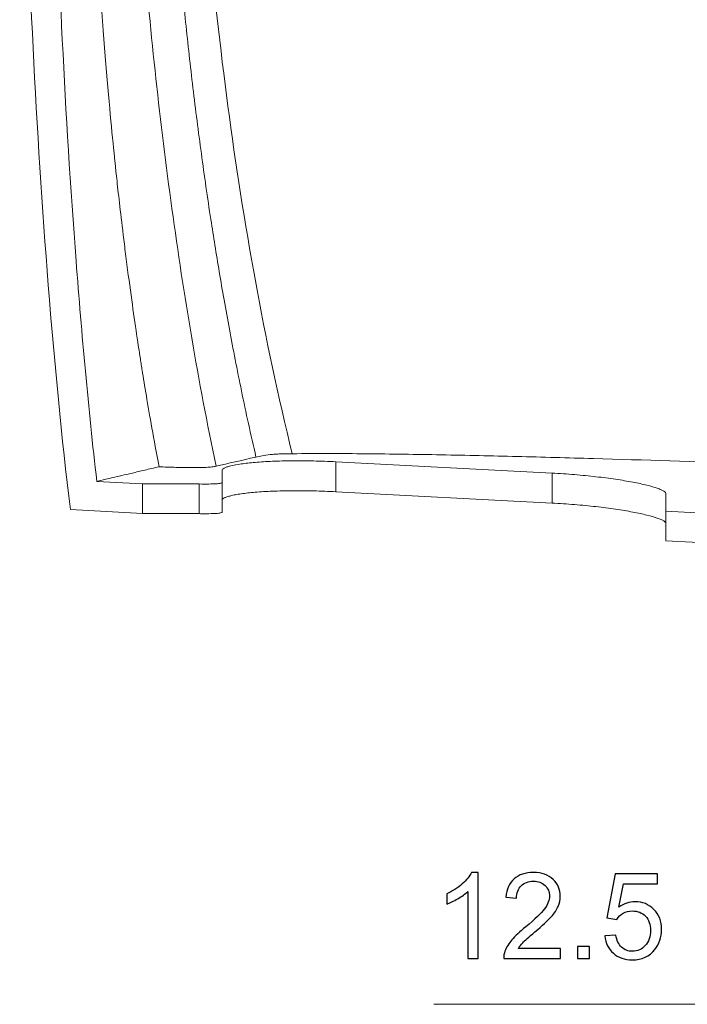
# Model space of a CAD drawing. Header units: millimetres. Extents: x -138 to 130, y -97 to 99.
# Tile 20 of 31: x -9 to 10, y -41 to -13. Entities that reach past the tile are written whole.
import ezdxf

# ---------------------------------------------------------------- set-up
doc = ezdxf.new("R2010")
doc.units = ezdxf.units.MM
doc.header["$MEASUREMENT"] = 0
doc.layers.add('layer 1', color=7, linetype='Continuous')

msp = doc.modelspace()

# ---------------------------------------------------------------- linework, layer by layer
at = {"layer": 'layer 1', "lineweight": 15}
for points, knots in [([(21.9259, 39.6422), (21.0666, 39.58), (20.2077, 39.5144), (19.3493, 39.4437), (19.3493, 39.4437), (18.491, 39.3729), (17.6331, 39.2973), (16.7766, 39.2134), (16.7766, 39.2134), (15.9201, 39.1294), (15.0646, 39.0375), (14.2113, 38.9327), (14.2113, 38.9327), (13.358, 38.8279), (12.5071, 38.7096), (11.66, 38.5708), (11.66, 38.5708), (10.813, 38.432), (9.9702, 38.272), (9.1369, 38.0766), (9.1369, 38.0766), (8.3035, 37.8812), (7.4789, 37.6503), (6.6759, 37.3615), (6.6759, 37.3615), (5.8729, 37.0726), (5.0918, 36.7244), (4.3482, 36.3101), (4.3482, 36.3101), (3.6047, 35.8959), (2.899, 35.4146), (2.2461, 34.8696), (2.2461, 34.8696), (1.5932, 34.3245), (0.9949, 33.714), (0.4543, 33.0539), (0.4543, 33.0539), (-0.0863, 32.3937), (-0.5673, 31.6838), (-1.0016, 30.9436), (-1.0016, 30.9436), (-1.1102, 30.7585), (-1.2159, 30.5716), (-1.3189, 30.3829), (-1.3189, 30.3829), (-1.422, 30.1943), (-1.5226, 30.0037), (-1.6205, 29.8125), (-1.6205, 29.8125), (-1.8161, 29.4301), (-2.0039, 29.0442), (-2.1756, 28.6524), (-2.1756, 28.6524), (-2.3473, 28.2607), (-2.5025, 27.862), (-2.6401, 27.4572), (-2.6401, 27.4572), (-2.7777, 27.0524), (-2.8977, 26.6415), (-3.0042, 26.2269), (-3.0042, 26.2269), (-3.2171, 25.3976), (-3.3758, 24.5532), (-3.5069, 23.7041), (-3.5069, 23.7041), (-3.6379, 22.8549), (-3.7397, 21.9999), (-3.8263, 21.1432), (-3.8263, 21.1432), (-3.9128, 20.2866), (-3.9827, 19.4275), (-4.0428, 18.5672), (-4.0428, 18.5672), (-4.1028, 17.707), (-4.1534, 16.8459), (-4.1968, 15.9842), (-4.1968, 15.9842), (-4.2403, 15.1224), (-4.2767, 14.2601), (-4.3084, 13.3973), (-4.3084, 13.3973), (-4.3401, 12.5345), (-4.3673, 11.6715), (-4.3894, 10.8082), (-4.3894, 10.8082), (-4.4337, 9.0818), (-4.4582, 7.3543), (-4.4608, 5.6266), (-4.4608, 5.6266), (-4.466, 2.1711), (-4.3838, -1.2855), (-4.1898, -4.7368), (-4.1898, -4.7368), (-4.0929, -6.4624), (-3.9679, -8.1858), (-3.8105, -9.9069), (-3.8105, -9.9069), (-3.6531, -11.628), (-3.4635, -13.3457), (-3.2358, -15.0582), (-3.2358, -15.0582), (-3.0081, -16.7707), (-2.7425, -18.4782), (-2.4316, -20.1765), (-2.4316, -20.1765), (-2.1206, -21.8748), (-1.7646, -23.5647), (-1.3535, -25.24)], [0, 0, 0, 0, 0.0357143, 0.0357143, 0.0357143, 0.0357143, 0.0714286, 0.0714286, 0.0714286, 0.0714286, 0.1071429, 0.1071429, 0.1071429, 0.1071429, 0.1428571, 0.1428571, 0.1428571, 0.1428571, 0.1785714, 0.1785714, 0.1785714, 0.1785714, 0.2142857, 0.2142857, 0.2142857, 0.2142857, 0.25, 0.25, 0.25, 0.25, 0.2857143, 0.2857143, 0.2857143, 0.2857143, 0.3214286, 0.3214286, 0.3214286, 0.3214286, 0.3571429, 0.3571429, 0.3571429, 0.3571429, 0.3928571, 0.3928571, 0.3928571, 0.3928571, 0.4285714, 0.4285714, 0.4285714, 0.4285714, 0.4642857, 0.4642857, 0.4642857, 0.4642857, 0.5, 0.5, 0.5, 0.5, 0.5357143, 0.5357143, 0.5357143, 0.5357143, 0.5714286, 0.5714286, 0.5714286, 0.5714286, 0.6071429, 0.6071429, 0.6071429, 0.6071429, 0.6428571, 0.6428571, 0.6428571, 0.6428571, 0.6785714, 0.6785714, 0.6785714, 0.6785714, 0.7142857, 0.7142857, 0.7142857, 0.7142857, 0.75, 0.75, 0.75, 0.75, 0.7857143, 0.7857143, 0.7857143, 0.7857143, 0.8214286, 0.8214286, 0.8214286, 0.8214286, 0.8571429, 0.8571429, 0.8571429, 0.8571429, 0.8928571, 0.8928571, 0.8928571, 0.8928571, 0.9285714, 0.9285714, 0.9285714, 0.9285714, 1, 1, 1, 1]), ([(-5.2531, -25.6233), (-5.4097, -24.8035), (-5.5302, -24.1113), (-5.6243, -23.549), (-5.6243, -23.549), (-5.6713, -23.2679), (-5.7116, -23.0193), (-5.746, -22.8032), (-5.746, -22.8032), (-5.7503, -22.7762), (-5.7545, -22.7496), (-5.7589, -22.7221), (-5.7589, -22.7221), (-5.7632, -22.6947), (-5.7676, -22.6667), (-5.7721, -22.6382), (-5.7721, -22.6382), (-5.7811, -22.5812), (-5.7904, -22.5221), (-5.7999, -22.461), (-5.7999, -22.461), (-5.8189, -22.3388), (-5.839, -22.2083), (-5.8601, -22.0696), (-5.8601, -22.0696), (-5.9443, -21.5146), (-6.0442, -20.8275), (-6.1528, -20.0069), (-6.1528, -20.0069), (-6.1663, -19.9043), (-6.1802, -19.7983), (-6.1935, -19.6956), (-6.1935, -19.6956), (-6.2068, -19.5929), (-6.2196, -19.4927), (-6.232, -19.3948), (-6.232, -19.3948), (-6.2568, -19.1991), (-6.2799, -19.0129), (-6.3014, -18.8364), (-6.3014, -18.8364), (-6.3444, -18.4835), (-6.3812, -18.169), (-6.4126, -17.8933), (-6.4126, -17.8933), (-6.444, -17.6176), (-6.4701, -17.3806), (-6.4916, -17.1824), (-6.4916, -17.1824), (-6.5023, -17.0833), (-6.5119, -16.9939), (-6.5203, -16.9143), (-6.5203, -16.9143), (-6.5245, -16.8745), (-6.5284, -16.8382), (-6.5324, -16.8002), (-6.5324, -16.8002), (-6.5364, -16.7622), (-6.5405, -16.723), (-6.5447, -16.6826), (-6.5447, -16.6826), (-6.5783, -16.3598), (-6.6186, -15.9615), (-6.6635, -15.4875), (-6.6635, -15.4875), (-6.7533, -14.5396), (-6.8621, -13.2889), (-6.9686, -11.7331), (-6.9686, -11.7331), (-6.9819, -11.5387), (-6.9952, -11.3388), (-7.008, -11.1402), (-7.008, -11.1402), (-7.0208, -10.9417), (-7.0333, -10.7429), (-7.0454, -10.5439), (-7.0454, -10.5439), (-7.0696, -10.1459), (-7.0923, -9.7471), (-7.1136, -9.3476), (-7.1136, -9.3476), (-7.1562, -8.5485), (-7.1932, -7.7462), (-7.225, -6.9411), (-7.225, -6.9411), (-7.2886, -5.3308), (-7.3314, -3.7087), (-7.3543, -2.0758), (-7.3543, -2.0758), (-7.3657, -1.2593), (-7.3722, -0.4401), (-7.3738, 0.3818), (-7.3738, 0.3818), (-7.3742, 0.5872), (-7.3743, 0.7928), (-7.3741, 0.9986), (-7.3741, 0.9986), (-7.374, 1.1015), (-7.3739, 1.2044), (-7.3736, 1.3074), (-7.3736, 1.3074), (-7.3733, 1.4104), (-7.373, 1.514), (-7.3726, 1.6161), (-7.3726, 1.6161), (-7.3709, 2.0245), (-7.3682, 2.4055), (-7.3649, 2.7591), (-7.3649, 2.7591), (-7.3583, 3.4663), (-7.3493, 4.0638), (-7.3409, 4.5517), (-7.3409, 4.5517), (-7.3324, 5.0395), (-7.3245, 5.4178), (-7.3188, 5.6865), (-7.3188, 5.6865), (-7.3174, 5.7537), (-7.3161, 5.814), (-7.315, 5.8675), (-7.315, 5.8675), (-7.3144, 5.8942), (-7.3139, 5.9192), (-7.3134, 5.9426), (-7.3134, 5.9426), (-7.3132, 5.9542), (-7.313, 5.965), (-7.3127, 5.9781), (-7.3127, 5.9781), (-7.3124, 5.9911), (-7.3121, 6.0058), (-7.3118, 6.0222), (-7.3118, 6.0222), (-7.3091, 6.1532), (-7.3041, 6.3908), (-7.2957, 6.7348), (-7.2957, 6.7348), (-7.2936, 6.8208), (-7.2913, 6.9134), (-7.2888, 7.0128), (-7.2888, 7.0128), (-7.2875, 7.0624), (-7.2861, 7.1137), (-7.2847, 7.1667), (-7.2847, 7.1667), (-7.284, 7.1932), (-7.2833, 7.2215), (-7.2826, 7.2491), (-7.2826, 7.2491), (-7.2818, 7.2767), (-7.2811, 7.3043), (-7.2803, 7.3318), (-7.2803, 7.3318), (-7.2744, 7.5522), (-7.2685, 7.7707), (-7.2624, 7.9873), (-7.2624, 7.9873), (-7.2503, 8.4206), (-7.2378, 8.8466), (-7.2251, 9.2653), (-7.2251, 9.2653), (-7.1741, 10.9399), (-7.118, 12.4967), (-7.054, 13.9352), (-7.054, 13.9352), (-6.9899, 15.3736), (-6.9182, 16.6929), (-6.8271, 17.8902), (-6.8271, 17.8902), (-6.8043, 18.1895), (-6.7802, 18.4812), (-6.7552, 18.7655), (-6.7552, 18.7655), (-6.752, 18.8011), (-6.7489, 18.8365), (-6.7457, 18.8718), (-6.7457, 18.8718), (-6.7426, 18.9071), (-6.7393, 18.9423), (-6.7368, 18.9775), (-6.7368, 18.9775), (-6.7319, 19.0479), (-6.727, 19.1178), (-6.7221, 19.1872), (-6.7221, 19.1872), (-6.7122, 19.3261), (-6.7024, 19.4631), (-6.6925, 19.5983), (-6.6925, 19.5983), (-6.6529, 20.1388), (-6.6126, 20.6493), (-6.5713, 21.1298), (-6.5713, 21.1298), (-6.53, 21.6102), (-6.4878, 22.0606), (-6.4451, 22.4811), (-6.4451, 22.4811), (-6.4238, 22.6914), (-6.4023, 22.894), (-6.3808, 23.0891), (-6.3808, 23.0891), (-6.3781, 23.1135), (-6.3754, 23.1377), (-6.3727, 23.1619), (-6.3727, 23.1619), (-6.3724, 23.1649), (-6.372, 23.1679), (-6.3717, 23.1709), (-6.3717, 23.1709), (-6.3715, 23.1724), (-6.3711, 23.176), (-6.3708, 23.179), (-6.3708, 23.179), (-6.3705, 23.182), (-6.3701, 23.185), (-6.3698, 23.188), (-6.3698, 23.188), (-6.3685, 23.1999), (-6.3671, 23.2118), (-6.3658, 23.2237), (-6.3658, 23.2237), (-6.363, 23.2476), (-6.3603, 23.2713), (-6.3575, 23.2951), (-6.3575, 23.2951), (-6.3465, 23.3901), (-6.335, 23.4844), (-6.3231, 23.5781), (-6.3231, 23.5781), (-6.2992, 23.7656), (-6.2736, 23.9505), (-6.2463, 24.133), (-6.2463, 24.133), (-6.1918, 24.4979), (-6.1306, 24.8533), (-6.0644, 25.1991), (-6.0644, 25.1991), (-5.9982, 25.5449), (-5.9269, 25.8802), (-5.8498, 26.2043), (-5.8498, 26.2043), (-5.6956, 26.8526), (-5.5167, 27.4562), (-5.3189, 28.0193), (-5.3189, 28.0193), (-5.2694, 28.16), (-5.2188, 28.2982), (-5.1672, 28.4338), (-5.1672, 28.4338), (-5.1156, 28.5695), (-5.0628, 28.7034), (-5.0095, 28.8329), (-5.0095, 28.8329), (-4.9028, 29.0918), (-4.7909, 29.3415), (-4.6759, 29.5825), (-4.6759, 29.5825), (-4.6184, 29.703), (-4.5601, 29.8214), (-4.5012, 29.9376), (-4.5012, 29.9376), (-4.4975, 29.9449), (-4.4939, 29.9522), (-4.4902, 29.9594), (-4.4902, 29.9594), (-4.4865, 29.9667), (-4.4819, 29.9757), (-4.4776, 29.9842), (-4.4776, 29.9842), (-4.4689, 30.0012), (-4.4602, 30.0181), (-4.4515, 30.035), (-4.4515, 30.035), (-4.4341, 30.0689), (-4.4165, 30.1027), (-4.3989, 30.1365), (-4.3989, 30.1365), (-4.3635, 30.2041), (-4.3277, 30.2716), (-4.2913, 30.339), (-4.2913, 30.339), (-4.2187, 30.4737), (-4.1442, 30.6072), (-4.0675, 30.7427), (-4.0675, 30.7427), (-3.9908, 30.8781), (-3.9129, 31.013), (-3.8337, 31.1474), (-3.8337, 31.1474), (-3.6754, 31.4161), (-3.5123, 31.6828), (-3.3441, 31.9471), (-3.3441, 31.9471), (-3.2601, 32.0793), (-3.1748, 32.2109), (-3.0882, 32.3419), (-3.0882, 32.3419), (-3.0016, 32.4728), (-2.9142, 32.6023), (-2.825, 32.7304), (-2.825, 32.7304), (-2.4685, 33.2426), (-2.0854, 33.7373), (-1.6685, 34.2073)], [0, 0, 0, 0, 0.012987, 0.012987, 0.012987, 0.012987, 0.025974, 0.025974, 0.025974, 0.025974, 0.038961, 0.038961, 0.038961, 0.038961, 0.0519481, 0.0519481, 0.0519481, 0.0519481, 0.0649351, 0.0649351, 0.0649351, 0.0649351, 0.0779221, 0.0779221, 0.0779221, 0.0779221, 0.0909091, 0.0909091, 0.0909091, 0.0909091, 0.1038961, 0.1038961, 0.1038961, 0.1038961, 0.1168831, 0.1168831, 0.1168831, 0.1168831, 0.1298701, 0.1298701, 0.1298701, 0.1298701, 0.1428571, 0.1428571, 0.1428571, 0.1428571, 0.1558442, 0.1558442, 0.1558442, 0.1558442, 0.1688312, 0.1688312, 0.1688312, 0.1688312, 0.1818182, 0.1818182, 0.1818182, 0.1818182, 0.1948052, 0.1948052, 0.1948052, 0.1948052, 0.2077922, 0.2077922, 0.2077922, 0.2077922, 0.2207792, 0.2207792, 0.2207792, 0.2207792, 0.2337662, 0.2337662, 0.2337662, 0.2337662, 0.2467532, 0.2467532, 0.2467532, 0.2467532, 0.2597403, 0.2597403, 0.2597403, 0.2597403, 0.2727273, 0.2727273, 0.2727273, 0.2727273, 0.2857143, 0.2857143, 0.2857143, 0.2857143, 0.2987013, 0.2987013, 0.2987013, 0.2987013, 0.3116883, 0.3116883, 0.3116883, 0.3116883, 0.3246753, 0.3246753, 0.3246753, 0.3246753, 0.3376623, 0.3376623, 0.3376623, 0.3376623, 0.3506494, 0.3506494, 0.3506494, 0.3506494, 0.3636364, 0.3636364, 0.3636364, 0.3636364, 0.3766234, 0.3766234, 0.3766234, 0.3766234, 0.3896104, 0.3896104, 0.3896104, 0.3896104, 0.4025974, 0.4025974, 0.4025974, 0.4025974, 0.4155844, 0.4155844, 0.4155844, 0.4155844, 0.4285714, 0.4285714, 0.4285714, 0.4285714, 0.4415584, 0.4415584, 0.4415584, 0.4415584, 0.4545455, 0.4545455, 0.4545455, 0.4545455, 0.4675325, 0.4675325, 0.4675325, 0.4675325, 0.4805195, 0.4805195, 0.4805195, 0.4805195, 0.4935065, 0.4935065, 0.4935065, 0.4935065, 0.5064935, 0.5064935, 0.5064935, 0.5064935, 0.5194805, 0.5194805, 0.5194805, 0.5194805, 0.5324675, 0.5324675, 0.5324675, 0.5324675, 0.5454545, 0.5454545, 0.5454545, 0.5454545, 0.5584416, 0.5584416, 0.5584416, 0.5584416, 0.5714286, 0.5714286, 0.5714286, 0.5714286, 0.5844156, 0.5844156, 0.5844156, 0.5844156, 0.5974026, 0.5974026, 0.5974026, 0.5974026, 0.6103896, 0.6103896, 0.6103896, 0.6103896, 0.6233766, 0.6233766, 0.6233766, 0.6233766, 0.6363636, 0.6363636, 0.6363636, 0.6363636, 0.6493506, 0.6493506, 0.6493506, 0.6493506, 0.6623377, 0.6623377, 0.6623377, 0.6623377, 0.6753247, 0.6753247, 0.6753247, 0.6753247, 0.6883117, 0.6883117, 0.6883117, 0.6883117, 0.7012987, 0.7012987, 0.7012987, 0.7012987, 0.7142857, 0.7142857, 0.7142857, 0.7142857, 0.7272727, 0.7272727, 0.7272727, 0.7272727, 0.7402597, 0.7402597, 0.7402597, 0.7402597, 0.7532468, 0.7532468, 0.7532468, 0.7532468, 0.7662338, 0.7662338, 0.7662338, 0.7662338, 0.7792208, 0.7792208, 0.7792208, 0.7792208, 0.7922078, 0.7922078, 0.7922078, 0.7922078, 0.8051948, 0.8051948, 0.8051948, 0.8051948, 0.8181818, 0.8181818, 0.8181818, 0.8181818, 0.8311688, 0.8311688, 0.8311688, 0.8311688, 0.8441558, 0.8441558, 0.8441558, 0.8441558, 0.8571429, 0.8571429, 0.8571429, 0.8571429, 0.8701299, 0.8701299, 0.8701299, 0.8701299, 0.8831169, 0.8831169, 0.8831169, 0.8831169, 0.8961039, 0.8961039, 0.8961039, 0.8961039, 0.9090909, 0.9090909, 0.9090909, 0.9090909, 0.9220779, 0.9220779, 0.9220779, 0.9220779, 0.9350649, 0.9350649, 0.9350649, 0.9350649, 0.9480519, 0.9480519, 0.9480519, 0.9480519, 0.961039, 0.961039, 0.961039, 0.961039, 0.974026, 0.974026, 0.974026, 0.974026, 1, 1, 1, 1]), ([(-1.2856, 34.2033), (-2.0427, 33.2491), (-2.7007, 32.2045), (-3.294, 31.1123), (-3.294, 31.1123), (-3.3682, 30.9757), (-3.4413, 30.8384), (-3.5135, 30.7004), (-3.5135, 30.7004), (-3.5496, 30.6315), (-3.5849, 30.5638), (-3.6199, 30.4953), (-3.6199, 30.4953), (-3.655, 30.4268), (-3.6896, 30.3581), (-3.7238, 30.2893), (-3.7238, 30.2893), (-3.8607, 30.0141), (-3.9906, 29.7367), (-4.1124, 29.457), (-4.1124, 29.457), (-4.2341, 29.1774), (-4.3474, 28.896), (-4.4519, 28.6107), (-4.4519, 28.6107), (-4.5564, 28.3254), (-4.6525, 28.0358), (-4.7413, 27.7428), (-4.7413, 27.7428), (-4.9188, 27.1567), (-5.0675, 26.5563), (-5.196, 25.9478), (-5.196, 25.9478), (-5.3245, 25.3394), (-5.4329, 24.7223), (-5.5277, 24.1009), (-5.5277, 24.1009), (-5.6224, 23.4795), (-5.703, 22.853), (-5.7744, 22.2237), (-5.7744, 22.2237), (-5.8458, 21.5943), (-5.9076, 20.9626), (-5.962, 20.3291), (-5.962, 20.3291), (-6.0164, 19.6955), (-6.0634, 19.06), (-6.1052, 18.423), (-6.1052, 18.423), (-6.1469, 17.786), (-6.1833, 17.1484), (-6.2151, 16.5097), (-6.2151, 16.5097), (-6.2787, 15.2323), (-6.3249, 13.9511), (-6.3592, 12.6688), (-6.3592, 12.6688), (-6.4278, 10.1043), (-6.446, 7.535), (-6.4202, 4.9653), (-6.4202, 4.9653), (-6.4072, 3.6805), (-6.3831, 2.3955), (-6.3482, 1.1107), (-6.3482, 1.1107), (-6.3134, -0.1741), (-6.2676, -1.4582), (-6.2099, -2.7414), (-6.2099, -2.7414), (-6.0946, -5.3079), (-5.9323, -7.8714), (-5.7148, -10.4269), (-5.7148, -10.4269), (-5.4973, -12.9824), (-5.2232, -15.5298), (-4.8755, -18.0631), (-4.8755, -18.0631), (-4.5278, -20.5963), (-4.1055, -23.1147), (-3.5834, -25.6071)], [0, 0, 0, 0, 0.047619, 0.047619, 0.047619, 0.047619, 0.0952381, 0.0952381, 0.0952381, 0.0952381, 0.1428571, 0.1428571, 0.1428571, 0.1428571, 0.1904762, 0.1904762, 0.1904762, 0.1904762, 0.2380952, 0.2380952, 0.2380952, 0.2380952, 0.2857143, 0.2857143, 0.2857143, 0.2857143, 0.3333333, 0.3333333, 0.3333333, 0.3333333, 0.3809524, 0.3809524, 0.3809524, 0.3809524, 0.4285714, 0.4285714, 0.4285714, 0.4285714, 0.4761905, 0.4761905, 0.4761905, 0.4761905, 0.5238095, 0.5238095, 0.5238095, 0.5238095, 0.5714286, 0.5714286, 0.5714286, 0.5714286, 0.6190476, 0.6190476, 0.6190476, 0.6190476, 0.6666667, 0.6666667, 0.6666667, 0.6666667, 0.7142857, 0.7142857, 0.7142857, 0.7142857, 0.7619048, 0.7619048, 0.7619048, 0.7619048, 0.8095238, 0.8095238, 0.8095238, 0.8095238, 0.8571429, 0.8571429, 0.8571429, 0.8571429, 0.9047619, 0.9047619, 0.9047619, 0.9047619, 1, 1, 1, 1]), ([(0.1201, 34.187), (0.0704, 34.1322), (0.0208, 34.0773), (-0.0283, 34.0221), (-0.0283, 34.0221), (-0.0772, 33.967), (-0.1257, 33.9114), (-0.1737, 33.8555), (-0.1737, 33.8555), (-0.2215, 33.7998), (-0.269, 33.7437), (-0.3161, 33.6873), (-0.3161, 33.6873), (-0.363, 33.6311), (-0.4095, 33.5745), (-0.4557, 33.5176), (-0.4557, 33.5176), (-0.5016, 33.4608), (-0.5472, 33.4038), (-0.5924, 33.3464), (-0.5924, 33.3464), (-0.6375, 33.2891), (-0.6822, 33.2315), (-0.7264, 33.1736), (-0.7264, 33.1736), (-0.7706, 33.1159), (-0.8144, 33.0579), (-0.8578, 32.9995), (-0.8578, 32.9995), (-0.9011, 32.9413), (-0.944, 32.8828), (-0.9866, 32.824), (-0.9866, 32.824), (-1.029, 32.7654), (-1.0711, 32.7064), (-1.1128, 32.6472), (-1.1128, 32.6472), (-1.1544, 32.5881), (-1.1957, 32.5288), (-1.2366, 32.4692), (-1.2366, 32.4692), (-1.2774, 32.4097), (-1.3179, 32.3499), (-1.358, 32.2899), (-1.358, 32.2899), (-1.398, 32.23), (-1.4377, 32.1698), (-1.4771, 32.1094), (-1.4771, 32.1094), (-1.5163, 32.0492), (-1.5553, 31.9886), (-1.5939, 31.9279), (-1.5939, 31.9279), (-1.6324, 31.8673), (-1.6706, 31.8064), (-1.7085, 31.7453), (-1.7085, 31.7453), (-1.7463, 31.6843), (-1.7838, 31.6231), (-1.8209, 31.5617), (-1.8209, 31.5617), (-1.8581, 31.5004), (-1.8949, 31.4389), (-1.9314, 31.3772), (-1.9314, 31.3772), (-1.9678, 31.3156), (-2.004, 31.2538), (-2.0398, 31.1918), (-2.0398, 31.1918), (-2.1585, 30.9863), (-2.2738, 30.7786), (-2.3865, 30.5693), (-2.3865, 30.5693), (-2.5706, 30.2273), (-2.7478, 29.8812), (-2.914, 29.5293), (-2.914, 29.5293), (-3.0509, 29.2394), (-3.1804, 28.9456), (-3.2999, 28.6475), (-3.2999, 28.6475), (-3.4109, 28.3707), (-3.5134, 28.0901), (-3.6076, 27.8066), (-3.6076, 27.8066), (-3.7532, 27.3683), (-3.8791, 26.923), (-3.9897, 26.4737), (-3.9897, 26.4737), (-4.1795, 25.7024), (-4.3243, 24.9196), (-4.4442, 24.1333), (-4.4442, 24.1333), (-4.5326, 23.5531), (-4.6076, 22.9709), (-4.6733, 22.3877), (-4.6733, 22.3877), (-4.751, 21.6981), (-4.8159, 21.007), (-4.8724, 20.3151), (-4.8724, 20.3151), (-4.9391, 19.4985), (-4.9941, 18.6808), (-5.0414, 17.8627), (-5.0414, 17.8627), (-5.0916, 16.9953), (-5.1331, 16.1274), (-5.1688, 15.2593), (-5.1688, 15.2593), (-5.2055, 14.365), (-5.2361, 13.4704), (-5.2619, 12.5757), (-5.2619, 12.5757), (-5.2892, 11.6265), (-5.3111, 10.6771), (-5.3272, 9.7276), (-5.3272, 9.7276), (-5.3421, 8.852), (-5.352, 7.9764), (-5.3569, 7.1006), (-5.3569, 7.1006), (-5.3611, 6.3373), (-5.3615, 5.5739), (-5.3579, 4.8104), (-5.3579, 4.8104), (-5.3514, 3.4469), (-5.3321, 2.0833), (-5.2989, 0.72), (-5.2989, 0.72), (-5.2691, -0.5042), (-5.228, -1.7283), (-5.1748, -2.9518), (-5.1748, -2.9518), (-5.1179, -4.2562), (-5.0472, -5.5601), (-4.9611, -6.8629), (-4.9611, -6.8629), (-4.8766, -8.1411), (-4.7772, -9.4184), (-4.6612, -10.694), (-4.6612, -10.694), (-4.6033, -11.3304), (-4.5412, -11.9664), (-4.4747, -12.6019), (-4.4747, -12.6019), (-4.4077, -13.2429), (-4.3361, -13.8833), (-4.2597, -14.5232), (-4.2597, -14.5232), (-4.1828, -15.1671), (-4.1009, -15.8104), (-4.0139, -16.4529), (-4.0139, -16.4529), (-3.9264, -17.0982), (-3.8337, -17.7426), (-3.7352, -18.3861), (-3.7352, -18.3861), (-3.6971, -18.6353), (-3.658, -18.8844), (-3.6182, -19.1334), (-3.6182, -19.1334), (-3.5763, -19.3948), (-3.5334, -19.6561), (-3.4895, -19.9172), (-3.4895, -19.9172), (-3.4435, -20.1906), (-3.3965, -20.4638), (-3.3483, -20.7367), (-3.3483, -20.7367), (-3.2979, -21.0218), (-3.2463, -21.3067), (-3.1935, -21.5913), (-3.1935, -21.5913), (-3.1384, -21.8878), (-3.0819, -22.184), (-3.0239, -22.4799), (-3.0239, -22.4799), (-2.9637, -22.7874), (-2.9018, -23.0945), (-2.8384, -23.4013), (-2.8384, -23.4013), (-2.7727, -23.7195), (-2.7054, -24.0373), (-2.6357, -24.3544), (-2.6357, -24.3544), (-2.5636, -24.6826), (-2.489, -25.0102), (-2.4143, -25.3377)], [0, 0, 0, 0, 0.0208333, 0.0208333, 0.0208333, 0.0208333, 0.0416667, 0.0416667, 0.0416667, 0.0416667, 0.0625, 0.0625, 0.0625, 0.0625, 0.0833333, 0.0833333, 0.0833333, 0.0833333, 0.1041667, 0.1041667, 0.1041667, 0.1041667, 0.125, 0.125, 0.125, 0.125, 0.1458333, 0.1458333, 0.1458333, 0.1458333, 0.1666667, 0.1666667, 0.1666667, 0.1666667, 0.1875, 0.1875, 0.1875, 0.1875, 0.2083333, 0.2083333, 0.2083333, 0.2083333, 0.2291667, 0.2291667, 0.2291667, 0.2291667, 0.25, 0.25, 0.25, 0.25, 0.2708333, 0.2708333, 0.2708333, 0.2708333, 0.2916667, 0.2916667, 0.2916667, 0.2916667, 0.3125, 0.3125, 0.3125, 0.3125, 0.3333333, 0.3333333, 0.3333333, 0.3333333, 0.3541667, 0.3541667, 0.3541667, 0.3541667, 0.375, 0.375, 0.375, 0.375, 0.3958333, 0.3958333, 0.3958333, 0.3958333, 0.4166667, 0.4166667, 0.4166667, 0.4166667, 0.4375, 0.4375, 0.4375, 0.4375, 0.4583333, 0.4583333, 0.4583333, 0.4583333, 0.4791667, 0.4791667, 0.4791667, 0.4791667, 0.5, 0.5, 0.5, 0.5, 0.5208333, 0.5208333, 0.5208333, 0.5208333, 0.5416667, 0.5416667, 0.5416667, 0.5416667, 0.5625, 0.5625, 0.5625, 0.5625, 0.5833333, 0.5833333, 0.5833333, 0.5833333, 0.6041667, 0.6041667, 0.6041667, 0.6041667, 0.625, 0.625, 0.625, 0.625, 0.6458333, 0.6458333, 0.6458333, 0.6458333, 0.6666667, 0.6666667, 0.6666667, 0.6666667, 0.6875, 0.6875, 0.6875, 0.6875, 0.7083333, 0.7083333, 0.7083333, 0.7083333, 0.7291667, 0.7291667, 0.7291667, 0.7291667, 0.75, 0.75, 0.75, 0.75, 0.7708333, 0.7708333, 0.7708333, 0.7708333, 0.7916667, 0.7916667, 0.7916667, 0.7916667, 0.8125, 0.8125, 0.8125, 0.8125, 0.8333333, 0.8333333, 0.8333333, 0.8333333, 0.8541667, 0.8541667, 0.8541667, 0.8541667, 0.875, 0.875, 0.875, 0.875, 0.8958333, 0.8958333, 0.8958333, 0.8958333, 0.9166667, 0.9166667, 0.9166667, 0.9166667, 0.9375, 0.9375, 0.9375, 0.9375, 0.9583333, 0.9583333, 0.9583333, 0.9583333, 1, 1, 1, 1]), ([(-7.075, -26.0507), (-7.3214, -23.903), (-7.5186, -21.7505), (-7.683, -19.5949), (-7.683, -19.5949), (-7.8475, -17.4393), (-7.9787, -15.2818), (-8.0852, -13.1234), (-8.0852, -13.1234), (-8.1917, -10.965), (-8.2732, -8.8055), (-8.3345, -6.6451), (-8.3345, -6.6451), (-8.3958, -4.4847), (-8.4367, -2.3233), (-8.4597, -0.1618)], [0, 0, 0, 0, 0.2, 0.2, 0.2, 0.2, 0.4, 0.4, 0.4, 0.4, 0.6, 0.6, 0.6, 0.6, 1, 1, 1, 1]), ([(-1.3535, -25.24), (-1.4699, -25.2413), (-1.5855, -25.2428), (-1.6944, -25.2466), (-1.6944, -25.2466), (-1.7489, -25.2484), (-1.8017, -25.2509), (-1.8523, -25.254), (-1.8523, -25.254), (-1.9029, -25.2571), (-1.9519, -25.261), (-1.997, -25.2655), (-1.997, -25.2655), (-2.0871, -25.2745), (-2.1625, -25.2858), (-2.2296, -25.2983), (-2.2296, -25.2983), (-2.2968, -25.3107), (-2.3559, -25.3243), (-2.4143, -25.3377)], [0, 0, 0, 0, 0.1666667, 0.1666667, 0.1666667, 0.1666667, 0.3333333, 0.3333333, 0.3333333, 0.3333333, 0.5, 0.5, 0.5, 0.5, 0.6666667, 0.6666667, 0.6666667, 0.6666667, 1, 1, 1, 1]), ([(16.4582, -25.6951), (14.9561, -25.6363), (13.4549, -25.5798), (11.955, -25.527), (11.955, -25.527), (10.4551, -25.4742), (8.9574, -25.425), (7.466, -25.3815), (7.466, -25.3815), (6.7203, -25.3598), (5.9761, -25.3395), (5.2339, -25.3211), (5.2339, -25.3211), (4.4917, -25.3027), (3.7515, -25.2862), (3.0142, -25.2725), (3.0142, -25.2725), (2.277, -25.2588), (1.5427, -25.2478), (0.8134, -25.2413), (0.8134, -25.2413), (0.4488, -25.238), (0.0854, -25.2359), (-0.276, -25.2355), (-0.276, -25.2355), (-0.6374, -25.235), (-0.997, -25.2362), (-1.3535, -25.24)], [0, 0, 0, 0, 0.125, 0.125, 0.125, 0.125, 0.25, 0.25, 0.25, 0.25, 0.375, 0.375, 0.375, 0.375, 0.5, 0.5, 0.5, 0.5, 0.625, 0.625, 0.625, 0.625, 0.75, 0.75, 0.75, 0.75, 1, 1, 1, 1]), ([(-7.075, -26.0507), (-7.075, -26.0507), (-6.9139, -26.0126), (-6.6057, -25.9401), (-6.6057, -25.9401), (-6.4516, -25.9038), (-6.2606, -25.8589), (-6.0341, -25.8058), (-6.0341, -25.8058), (-5.9209, -25.7793), (-5.7985, -25.7507), (-5.668, -25.7202), (-5.668, -25.7202), (-5.5376, -25.6897), (-5.3991, -25.6574), (-5.2531, -25.6233)], [0, 0, 0, 0, 0.2, 0.2, 0.2, 0.2, 0.4, 0.4, 0.4, 0.4, 0.6, 0.6, 0.6, 0.6, 1, 1, 1, 1]), ([(-3.5834, -25.6071), (-3.616, -25.6146), (-3.6563, -25.6211), (-3.7042, -25.6265), (-3.7042, -25.6265), (-3.7521, -25.632), (-3.8082, -25.6365), (-3.8691, -25.6398), (-3.8691, -25.6398), (-3.93, -25.6431), (-3.996, -25.6454), (-4.0666, -25.6467), (-4.0666, -25.6467), (-4.1371, -25.648), (-4.2121, -25.6484), (-4.2883, -25.648), (-4.2883, -25.648), (-4.4408, -25.6473), (-4.6009, -25.6436), (-4.7635, -25.6389), (-4.7635, -25.6389), (-4.926, -25.6341), (-5.0904, -25.6282), (-5.2531, -25.6233)], [0, 0, 0, 0, 0.1428571, 0.1428571, 0.1428571, 0.1428571, 0.2857143, 0.2857143, 0.2857143, 0.2857143, 0.4285714, 0.4285714, 0.4285714, 0.4285714, 0.5714286, 0.5714286, 0.5714286, 0.5714286, 0.7142857, 0.7142857, 0.7142857, 0.7142857, 1, 1, 1, 1]), ([(-3.4074, -25.7321), (-3.4074, -25.7081), (-3.386, -25.6847), (-3.344, -25.6621), (-3.344, -25.6621), (-3.323, -25.6508), (-3.2968, -25.6396), (-3.2653, -25.6287), (-3.2653, -25.6287), (-3.2338, -25.6177), (-3.1968, -25.6069), (-3.1552, -25.5965), (-3.1552, -25.5965), (-3.072, -25.5758), (-2.9702, -25.5567), (-2.8498, -25.5393), (-2.8498, -25.5393), (-2.7293, -25.5218), (-2.5889, -25.5061), (-2.4354, -25.493), (-2.4354, -25.493), (-2.2819, -25.4799), (-2.1143, -25.4693), (-1.9323, -25.4615), (-1.9323, -25.4615), (-1.8412, -25.4576), (-1.7464, -25.4544), (-1.6501, -25.452), (-1.6501, -25.452), (-1.5537, -25.4496), (-1.4553, -25.448), (-1.3549, -25.4472), (-1.3549, -25.4472), (-1.2545, -25.4464), (-1.1521, -25.4463), (-1.0477, -25.4471), (-1.0477, -25.4471), (-0.9433, -25.4479), (-0.8364, -25.4495), (-0.7284, -25.452), (-0.7284, -25.452), (-0.5126, -25.4569), (-0.2945, -25.4651), (-0.0741, -25.4767)], [0, 0, 0, 0, 0.0833333, 0.0833333, 0.0833333, 0.0833333, 0.1666667, 0.1666667, 0.1666667, 0.1666667, 0.25, 0.25, 0.25, 0.25, 0.3333333, 0.3333333, 0.3333333, 0.3333333, 0.4166667, 0.4166667, 0.4166667, 0.4166667, 0.5, 0.5, 0.5, 0.5, 0.5833333, 0.5833333, 0.5833333, 0.5833333, 0.6666667, 0.6666667, 0.6666667, 0.6666667, 0.75, 0.75, 0.75, 0.75, 0.8333333, 0.8333333, 0.8333333, 0.8333333, 1, 1, 1, 1]), ([(9.5926, -26.4134), (9.5926, -26.3893), (9.5709, -26.3636), (9.5287, -26.3365), (9.5287, -26.3365), (9.5076, -26.3229), (9.4812, -26.309), (9.4496, -26.2947), (9.4496, -26.2947), (9.418, -26.2804), (9.3809, -26.2657), (9.3392, -26.251), (9.3392, -26.251), (9.2559, -26.2216), (9.1539, -26.1918), (9.0336, -26.1618), (9.0336, -26.1618), (8.9132, -26.1318), (8.7731, -26.1014), (8.6199, -26.0723), (8.6199, -26.0723), (8.4668, -26.0432), (8.2996, -26.0151), (8.1181, -25.9883), (8.1181, -25.9883), (8.0274, -25.9749), (7.9328, -25.9618), (7.8366, -25.9493), (7.8366, -25.9493), (7.7404, -25.9368), (7.6421, -25.9249), (7.5419, -25.9136), (7.5419, -25.9136), (7.3413, -25.8909), (7.1321, -25.8704), (6.9158, -25.8527), (6.9158, -25.8527), (6.6994, -25.8349), (6.4806, -25.8202), (6.2592, -25.8086)], [0, 0, 0, 0, 0.0909091, 0.0909091, 0.0909091, 0.0909091, 0.1818182, 0.1818182, 0.1818182, 0.1818182, 0.2727273, 0.2727273, 0.2727273, 0.2727273, 0.3636364, 0.3636364, 0.3636364, 0.3636364, 0.4545455, 0.4545455, 0.4545455, 0.4545455, 0.5454545, 0.5454545, 0.5454545, 0.5454545, 0.6363636, 0.6363636, 0.6363636, 0.6363636, 0.7272727, 0.7272727, 0.7272727, 0.7272727, 0.8181818, 0.8181818, 0.8181818, 0.8181818, 1, 1, 1, 1]), ([(-5.7408, -26.1207), (-5.7408, -26.1207), (-5.7036, -26.1204), (-5.6308, -26.12), (-5.6308, -26.12), (-5.5944, -26.1199), (-5.5491, -26.1197), (-5.4944, -26.1195), (-5.4944, -26.1195), (-5.4398, -26.1193), (-5.3761, -26.1191), (-5.3045, -26.1191), (-5.3045, -26.1191), (-5.1615, -26.1189), (-4.9866, -26.119), (-4.7795, -26.1201), (-4.7795, -26.1201), (-4.676, -26.1206), (-4.5638, -26.1214), (-4.446, -26.1224), (-4.446, -26.1224), (-4.3281, -26.1235), (-4.2042, -26.1248), (-4.0741, -26.1266)], [0, 0, 0, 0, 0.1428571, 0.1428571, 0.1428571, 0.1428571, 0.2857143, 0.2857143, 0.2857143, 0.2857143, 0.4285714, 0.4285714, 0.4285714, 0.4285714, 0.5714286, 0.5714286, 0.5714286, 0.5714286, 0.7142857, 0.7142857, 0.7142857, 0.7142857, 1, 1, 1, 1]), ([(-4.0741, -26.1266), (-3.9687, -26.128), (-3.8751, -26.1282), (-3.7928, -26.1272), (-3.7928, -26.1272), (-3.7105, -26.1262), (-3.6389, -26.1238), (-3.5818, -26.1202), (-3.5818, -26.1202), (-3.5247, -26.1166), (-3.4813, -26.1118), (-3.4519, -26.1056), (-3.4519, -26.1056), (-3.4372, -26.1025), (-3.426, -26.0991), (-3.4186, -26.0954), (-3.4186, -26.0954), (-3.4112, -26.0916), (-3.4074, -26.0876), (-3.4074, -26.0833)], [0, 0, 0, 0, 0.1666667, 0.1666667, 0.1666667, 0.1666667, 0.3333333, 0.3333333, 0.3333333, 0.3333333, 0.5, 0.5, 0.5, 0.5, 0.6666667, 0.6666667, 0.6666667, 0.6666667, 1, 1, 1, 1]), ([(-0.0741, -26.3539), (-0.2944, -26.3424), (-0.5112, -26.3342), (-0.7245, -26.3293), (-0.7245, -26.3293), (-0.8312, -26.3268), (-0.937, -26.3251), (-1.0419, -26.3242), (-1.0419, -26.3242), (-1.1469, -26.3234), (-1.2511, -26.3233), (-1.3521, -26.3241), (-1.3521, -26.3241), (-1.5542, -26.3256), (-1.7459, -26.3302), (-1.9273, -26.3377), (-1.9273, -26.3377), (-2.018, -26.3415), (-2.1065, -26.346), (-2.1913, -26.3512), (-2.1913, -26.3512), (-2.2761, -26.3565), (-2.3569, -26.3623), (-2.4336, -26.3687), (-2.4336, -26.3687), (-2.5872, -26.3815), (-2.725, -26.3967), (-2.8467, -26.414), (-2.8467, -26.414), (-2.9076, -26.4227), (-2.964, -26.4318), (-3.0152, -26.4413), (-3.0152, -26.4413), (-3.0664, -26.4507), (-3.1126, -26.4606), (-3.154, -26.4707), (-3.154, -26.4707), (-3.1954, -26.4809), (-3.232, -26.4914), (-3.2636, -26.5022), (-3.2636, -26.5022), (-3.2953, -26.513), (-3.322, -26.5241), (-3.3434, -26.5355), (-3.3434, -26.5355), (-3.386, -26.5581), (-3.4074, -26.5813), (-3.4074, -26.6051)], [0, 0, 0, 0, 0.0769231, 0.0769231, 0.0769231, 0.0769231, 0.1538462, 0.1538462, 0.1538462, 0.1538462, 0.2307692, 0.2307692, 0.2307692, 0.2307692, 0.3076923, 0.3076923, 0.3076923, 0.3076923, 0.3846154, 0.3846154, 0.3846154, 0.3846154, 0.4615385, 0.4615385, 0.4615385, 0.4615385, 0.5384615, 0.5384615, 0.5384615, 0.5384615, 0.6153846, 0.6153846, 0.6153846, 0.6153846, 0.6923077, 0.6923077, 0.6923077, 0.6923077, 0.7692308, 0.7692308, 0.7692308, 0.7692308, 0.8461538, 0.8461538, 0.8461538, 0.8461538, 1, 1, 1, 1]), ([(9.5926, -27.2864), (9.5926, -27.2625), (9.5709, -27.237), (9.5287, -27.2102), (9.5287, -27.2102), (9.5076, -27.1967), (9.4812, -27.1829), (9.4496, -27.1688), (9.4496, -27.1688), (9.418, -27.1546), (9.3809, -27.1401), (9.3392, -27.1255), (9.3392, -27.1255), (9.2558, -27.0963), (9.1539, -27.0667), (9.0335, -27.037), (9.0335, -27.037), (8.9132, -27.0072), (8.7731, -26.977), (8.6199, -26.9481), (8.6199, -26.9481), (8.4667, -26.9193), (8.2995, -26.8914), (8.118, -26.8647), (8.118, -26.8647), (8.0273, -26.8514), (7.9327, -26.8384), (7.8365, -26.826), (7.8365, -26.826), (7.7403, -26.8136), (7.642, -26.8017), (7.5418, -26.7904), (7.5418, -26.7904), (7.3412, -26.7679), (7.132, -26.7475), (6.9157, -26.7298), (6.9157, -26.7298), (6.6994, -26.7121), (6.4806, -26.6975), (6.2592, -26.6859)], [0, 0, 0, 0, 0.0909091, 0.0909091, 0.0909091, 0.0909091, 0.1818182, 0.1818182, 0.1818182, 0.1818182, 0.2727273, 0.2727273, 0.2727273, 0.2727273, 0.3636364, 0.3636364, 0.3636364, 0.3636364, 0.4545455, 0.4545455, 0.4545455, 0.4545455, 0.5454545, 0.5454545, 0.5454545, 0.5454545, 0.6363636, 0.6363636, 0.6363636, 0.6363636, 0.7272727, 0.7272727, 0.7272727, 0.7272727, 0.8181818, 0.8181818, 0.8181818, 0.8181818, 1, 1, 1, 1]), ([(-4.0741, -26.9952), (-4.2041, -26.9935), (-4.328, -26.9921), (-4.4457, -26.9909), (-4.4457, -26.9909), (-4.5635, -26.9898), (-4.6756, -26.989), (-4.7793, -26.9885), (-4.7793, -26.9885), (-4.9867, -26.9873), (-5.1616, -26.9871), (-5.3045, -26.9872), (-5.3045, -26.9872), (-5.376, -26.9872), (-5.4397, -26.9873), (-5.4944, -26.9875), (-5.4944, -26.9875), (-5.5491, -26.9876), (-5.5945, -26.9878), (-5.6309, -26.988), (-5.6309, -26.988), (-5.7037, -26.9883), (-5.7408, -26.9885), (-5.7408, -26.9885)], [0, 0, 0, 0, 0.1428571, 0.1428571, 0.1428571, 0.1428571, 0.2857143, 0.2857143, 0.2857143, 0.2857143, 0.4285714, 0.4285714, 0.4285714, 0.4285714, 0.5714286, 0.5714286, 0.5714286, 0.5714286, 0.7142857, 0.7142857, 0.7142857, 0.7142857, 1, 1, 1, 1]), ([(-3.4074, -26.9528), (-3.4074, -26.9613), (-3.4222, -26.9686), (-3.4512, -26.9747), (-3.4512, -26.9747), (-3.4802, -26.9808), (-3.5243, -26.9857), (-3.5813, -26.9892), (-3.5813, -26.9892), (-3.6383, -26.9927), (-3.7081, -26.995), (-3.7908, -26.996), (-3.7908, -26.996), (-3.8322, -26.9965), (-3.8769, -26.9966), (-3.9242, -26.9965), (-3.9242, -26.9965), (-3.9715, -26.9964), (-4.0214, -26.996), (-4.0741, -26.9952)], [0, 0, 0, 0, 0.1666667, 0.1666667, 0.1666667, 0.1666667, 0.3333333, 0.3333333, 0.3333333, 0.3333333, 0.5, 0.5, 0.5, 0.5, 0.6666667, 0.6666667, 0.6666667, 0.6666667, 1, 1, 1, 1])]:
    msp.add_open_spline(points, degree=3, knots=knots, dxfattribs=at)
for points in [[(-7.8504, -26.878), (-8.8589, -18.4908), (-9.2568, -8.3703), (-9.3339, 0.6215)], [(-3.5834, -25.6071), (-3.2285, -25.525), (-2.8376, -25.4348), (-2.4144, -25.3377)], [(6.2592, -25.8086), (6.2592, -25.8086), (-0.0741, -25.4767), (-0.0741, -25.4767)], [(-0.0741, -25.4767), (-0.0741, -25.4767), (-0.0741, -26.3539), (-0.0741, -26.3539)], [(-3.4074, -26.0833), (-3.4074, -25.9992), (-3.4074, -25.882), (-3.4074, -25.7321)], [(6.2592, -25.8086), (6.2592, -25.8086), (6.2592, -26.6859), (6.2592, -26.6859)], [(-5.7408, -26.1207), (-5.7408, -26.1207), (-7.075, -26.0507), (-7.075, -26.0507)], [(-5.7408, -26.1207), (-5.7408, -26.1207), (-5.7408, -26.9885), (-5.7408, -26.9885)], [(-4.0741, -26.9952), (-4.0741, -26.9952), (-4.0741, -26.1266), (-4.0741, -26.1266)], [(-3.4074, -26.0833), (-3.4074, -26.0833), (-3.4074, -26.9528), (-3.4074, -26.9528)], [(6.2592, -26.6859), (6.2592, -26.6859), (-0.0741, -26.3539), (-0.0741, -26.3539)], [(9.5926, -26.9242), (9.5926, -26.9242), (9.5926, -26.754), (9.5926, -26.4134)], [(-5.7408, -26.9885), (-5.7408, -26.9885), (-7.8504, -26.878), (-7.8504, -26.878)], [(12.1003, -27.0557), (12.1003, -27.0557), (9.5926, -26.9242), (9.5926, -26.9242)], [(9.5926, -26.9242), (9.5926, -26.9242), (9.5926, -27.7921), (9.5926, -27.7921)], [(11.8988, -27.913), (11.8988, -27.913), (9.5926, -27.7921), (9.5926, -27.7921)]]:
    msp.add_open_spline(points, degree=3, dxfattribs=at)
at = {"layer": 'layer 1'}
for points, knots in [([(4.0952, -40.0198), (4.0952, -40.0198), (3.7872, -40.0198), (3.7872, -40.0198), (3.7872, -40.0198), (3.7872, -40.0198), (3.7872, -38.0586), (3.7872, -38.0586), (3.7872, -38.0586), (3.7131, -38.1298), (3.6157, -38.2004), (3.4955, -38.271), (3.4955, -38.271), (3.3754, -38.3416), (3.2669, -38.3946), (3.1712, -38.4296), (3.1712, -38.4296), (3.1712, -38.4296), (3.1712, -38.1321), (3.1712, -38.1321), (3.1712, -38.1321), (3.3433, -38.0516), (3.4938, -37.9536), (3.6227, -37.8381), (3.6227, -37.8381), (3.7516, -37.7232), (3.8432, -37.6118), (3.8969, -37.5033), (3.8969, -37.5033), (3.8969, -37.5033), (4.0952, -37.5033), (4.0952, -37.5033), (4.0952, -37.5033), (4.0952, -37.5033), (4.0952, -40.0198), (4.0952, -40.0198)], [0, 0, 0, 0, 0.1, 0.1, 0.1, 0.1, 0.2, 0.2, 0.2, 0.2, 0.3, 0.3, 0.3, 0.3, 0.4, 0.4, 0.4, 0.4, 0.5, 0.5, 0.5, 0.5, 0.6, 0.6, 0.6, 0.6, 0.7, 0.7, 0.7, 0.7, 0.8, 0.8, 0.8, 0.8, 1, 1, 1, 1]), ([(6.5003, -39.7258), (6.5003, -39.7258), (6.5003, -40.0198), (6.5003, -40.0198), (6.5003, -40.0198), (6.5003, -40.0198), (4.8413, -40.0198), (4.8413, -40.0198), (4.8413, -40.0198), (4.839, -39.9457), (4.8512, -39.8746), (4.8775, -39.8057), (4.8775, -39.8057), (4.92, -39.6931), (4.9883, -39.5817), (5.0822, -39.4726), (5.0822, -39.4726), (5.1761, -39.3636), (5.3103, -39.2376), (5.4847, -39.0946), (5.4847, -39.0946), (5.756, -38.8712), (5.9403, -38.6945), (6.0365, -38.5638), (6.0365, -38.5638), (6.1334, -38.4331), (6.1818, -38.3095), (6.1818, -38.1928), (6.1818, -38.1928), (6.1818, -38.0709), (6.138, -37.9682), (6.0505, -37.8842), (6.0505, -37.8842), (5.963, -37.8008), (5.8487, -37.7588), (5.7081, -37.7588), (5.7081, -37.7588), (5.5594, -37.7588), (5.4404, -37.8031), (5.3511, -37.8918), (5.3511, -37.8918), (5.2619, -37.9799), (5.217, -38.1024), (5.2158, -38.2593), (5.2158, -38.2593), (5.2158, -38.2593), (4.9008, -38.2278), (4.9008, -38.2278), (4.9008, -38.2278), (4.9224, -37.9921), (5.004, -37.8125), (5.1452, -37.6888), (5.1452, -37.6888), (5.287, -37.5651), (5.4765, -37.5033), (5.7151, -37.5033), (5.7151, -37.5033), (5.9555, -37.5033), (6.1462, -37.5698), (6.2862, -37.7034), (6.2862, -37.7034), (6.4268, -37.837), (6.4968, -38.0026), (6.4968, -38.1998), (6.4968, -38.1998), (6.4968, -38.3001), (6.4764, -38.3987), (6.435, -38.4956), (6.435, -38.4956), (6.3941, -38.593), (6.3259, -38.6951), (6.2308, -38.8024), (6.2308, -38.8024), (6.1351, -38.9091), (5.977, -39.0567), (5.7565, -39.2434), (5.7565, -39.2434), (5.5716, -39.3986), (5.4526, -39.5036), (5.4001, -39.559), (5.4001, -39.559), (5.3476, -39.6144), (5.3045, -39.6698), (5.27, -39.7258), (5.27, -39.7258), (5.27, -39.7258), (6.5003, -39.7258), (6.5003, -39.7258)], [0, 0, 0, 0, 0.0434783, 0.0434783, 0.0434783, 0.0434783, 0.0869565, 0.0869565, 0.0869565, 0.0869565, 0.1304348, 0.1304348, 0.1304348, 0.1304348, 0.173913, 0.173913, 0.173913, 0.173913, 0.2173913, 0.2173913, 0.2173913, 0.2173913, 0.2608696, 0.2608696, 0.2608696, 0.2608696, 0.3043478, 0.3043478, 0.3043478, 0.3043478, 0.3478261, 0.3478261, 0.3478261, 0.3478261, 0.3913043, 0.3913043, 0.3913043, 0.3913043, 0.4347826, 0.4347826, 0.4347826, 0.4347826, 0.4782609, 0.4782609, 0.4782609, 0.4782609, 0.5217391, 0.5217391, 0.5217391, 0.5217391, 0.5652174, 0.5652174, 0.5652174, 0.5652174, 0.6086957, 0.6086957, 0.6086957, 0.6086957, 0.6521739, 0.6521739, 0.6521739, 0.6521739, 0.6956522, 0.6956522, 0.6956522, 0.6956522, 0.7391304, 0.7391304, 0.7391304, 0.7391304, 0.7826087, 0.7826087, 0.7826087, 0.7826087, 0.826087, 0.826087, 0.826087, 0.826087, 0.8695652, 0.8695652, 0.8695652, 0.8695652, 0.9130435, 0.9130435, 0.9130435, 0.9130435, 1, 1, 1, 1]), ([(7.8058, -39.3618), (7.8058, -39.3618), (8.1278, -39.3373), (8.1278, -39.3373), (8.1278, -39.3373), (8.1517, -39.4942), (8.2071, -39.6121), (8.2935, -39.6914), (8.2935, -39.6914), (8.3798, -39.7701), (8.4854, -39.8098), (8.6096, -39.8098), (8.6096, -39.8098), (8.7595, -39.8098), (8.885, -39.7538), (8.987, -39.6424), (8.987, -39.6424), (9.0885, -39.5304), (9.1393, -39.3822), (9.1393, -39.1979), (9.1393, -39.1979), (9.1393, -39.0223), (9.0909, -38.8841), (8.9935, -38.7826), (8.9935, -38.7826), (8.896, -38.6811), (8.7671, -38.6303), (8.6067, -38.6303), (8.6067, -38.6303), (8.507, -38.6303), (8.4177, -38.6531), (8.3384, -38.6986), (8.3384, -38.6986), (8.2596, -38.7441), (8.1978, -38.803), (8.1523, -38.8753), (8.1523, -38.8753), (8.1523, -38.8753), (7.8618, -38.8333), (7.8618, -38.8333), (7.8618, -38.8333), (7.8618, -38.8333), (8.1033, -37.5453), (8.1033, -37.5453), (8.1033, -37.5453), (8.1033, -37.5453), (9.3458, -37.5453), (9.3458, -37.5453), (9.3458, -37.5453), (9.3458, -37.5453), (9.3458, -37.8393), (9.3458, -37.8393), (9.3458, -37.8393), (9.3458, -37.8393), (8.3489, -37.8393), (8.3489, -37.8393), (8.3489, -37.8393), (8.3489, -37.8393), (8.2153, -38.5154), (8.2153, -38.5154), (8.2153, -38.5154), (8.3652, -38.4098), (8.5227, -38.3573), (8.6872, -38.3573), (8.6872, -38.3573), (8.9054, -38.3573), (9.0897, -38.4331), (9.2396, -38.5848), (9.2396, -38.5848), (9.3895, -38.7365), (9.4648, -38.9313), (9.4648, -39.1693), (9.4648, -39.1693), (9.4648, -39.3962), (9.3989, -39.5922), (9.267, -39.7573), (9.267, -39.7573), (9.1066, -39.9603), (8.8873, -40.0618), (8.6096, -40.0618), (8.6096, -40.0618), (8.3821, -40.0618), (8.1966, -39.9976), (8.0525, -39.8699), (8.0525, -39.8699), (7.9085, -39.7421), (7.8262, -39.573), (7.8058, -39.3618)], [0, 0, 0, 0, 0.0434783, 0.0434783, 0.0434783, 0.0434783, 0.0869565, 0.0869565, 0.0869565, 0.0869565, 0.1304348, 0.1304348, 0.1304348, 0.1304348, 0.173913, 0.173913, 0.173913, 0.173913, 0.2173913, 0.2173913, 0.2173913, 0.2173913, 0.2608696, 0.2608696, 0.2608696, 0.2608696, 0.3043478, 0.3043478, 0.3043478, 0.3043478, 0.3478261, 0.3478261, 0.3478261, 0.3478261, 0.3913043, 0.3913043, 0.3913043, 0.3913043, 0.4347826, 0.4347826, 0.4347826, 0.4347826, 0.4782609, 0.4782609, 0.4782609, 0.4782609, 0.5217391, 0.5217391, 0.5217391, 0.5217391, 0.5652174, 0.5652174, 0.5652174, 0.5652174, 0.6086957, 0.6086957, 0.6086957, 0.6086957, 0.6521739, 0.6521739, 0.6521739, 0.6521739, 0.6956522, 0.6956522, 0.6956522, 0.6956522, 0.7391304, 0.7391304, 0.7391304, 0.7391304, 0.7826087, 0.7826087, 0.7826087, 0.7826087, 0.826087, 0.826087, 0.826087, 0.826087, 0.8695652, 0.8695652, 0.8695652, 0.8695652, 0.9130435, 0.9130435, 0.9130435, 0.9130435, 1, 1, 1, 1]), ([(7.0049, -40.0198), (7.0049, -40.0198), (7.0049, -39.6698), (7.0049, -39.6698), (7.0049, -39.6698), (7.0049, -39.6698), (7.3549, -39.6698), (7.3549, -39.6698), (7.3549, -39.6698), (7.3549, -39.6698), (7.3549, -40.0198), (7.3549, -40.0198), (7.3549, -40.0198), (7.3549, -40.0198), (7.0049, -40.0198), (7.0049, -40.0198)], [0, 0, 0, 0, 0.2, 0.2, 0.2, 0.2, 0.4, 0.4, 0.4, 0.4, 0.6, 0.6, 0.6, 0.6, 1, 1, 1, 1])]:
    msp.add_open_spline(points, degree=3, knots=knots, dxfattribs=at)
at = {"layer": 'layer 1', "lineweight": 9}
msp.add_open_spline([(14.4259, -41.3628), (14.4259, -41.3628), (2.7932, -41.3628), (2.7932, -41.3628)], degree=3, dxfattribs=at)

doc.saveas('drawing.dxf')
